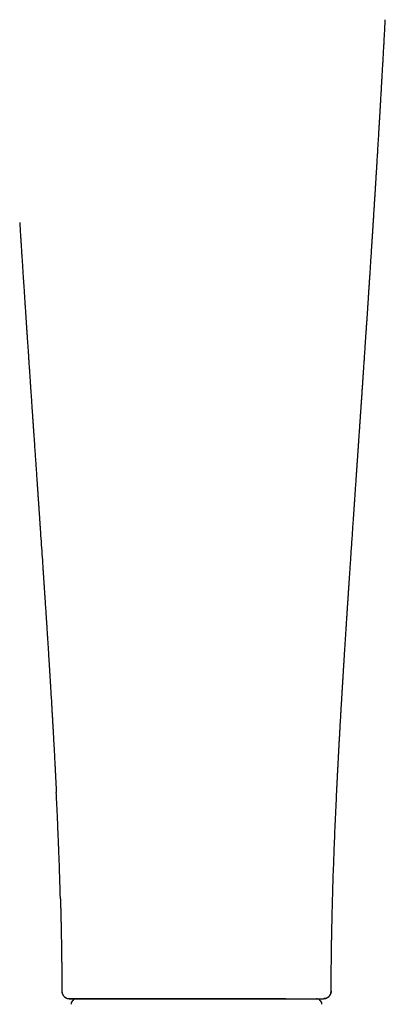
# Model space of a CAD drawing. Header units: millimetres. Extents: x 8 to 406, y 12 to 672.
# Tile 11 of 13: x 177 to 211, y 486 to 577. Entities that reach past the tile are written whole.
import ezdxf

# ---------------------------------------------------------------- set-up
doc = ezdxf.new("R2010")
doc.units = ezdxf.units.MM

msp = doc.modelspace()

# ---------------------------------------------------------------- linework, layer by layer
at = {"color": 7, "linetype": 'Continuous', "lineweight": 30}
for p, q in [((180.538, 486.921), (180.536, 486.921)), ((181.22, 486.224), (181.234, 486.223)), ((184.748, 486.223), (201.322, 486.223)), ((201.321, 486.223), (201.329, 486.223)), ((203.632, 486.223), (203.94, 486.223)), ((204.85, 486.224), (204.835, 486.223)), ((205.532, 486.921), (205.534, 486.921))]:
    msp.add_line(p, q, dxfattribs=at)
for centre, start, end in [((181.907, 485.723), 90, 182.48126), ((204.162, 485.723), 357.51874, 90)]:
    msp.add_arc(centre, 0.5, start, end, dxfattribs=at)
for points, knots in [([(206.052, 505.408), (206.052, 505.414), (206.056, 505.495), (206.064, 505.649), (206.074, 505.866), (206.085, 506.074), (206.095, 506.272), (206.104, 506.461), (206.113, 506.641), (206.122, 506.811), (206.13, 506.972), (206.137, 507.124), (206.144, 507.248), (206.149, 507.348), (206.153, 507.424), (206.157, 507.498), (206.16, 507.567), (206.164, 507.633), (206.167, 507.692), (206.169, 507.742), (206.171, 507.778), (206.172, 507.801), (206.173, 507.814), (206.174, 507.825), (206.174, 507.835), (206.175, 507.844), (206.175, 507.852), (206.176, 507.862), (206.176, 507.877), (206.178, 507.9), (206.179, 507.931), (206.181, 507.967), (206.183, 508.006), (206.185, 508.047), (206.188, 508.11), (206.193, 508.196), (206.199, 508.308), (206.205, 508.431), (206.212, 508.564), (206.22, 508.714), (206.229, 508.879), (206.239, 509.054), (206.248, 509.229), (206.257, 509.399), (206.266, 509.565), (206.275, 509.728), (206.284, 509.886), (206.293, 510.057), (206.303, 510.239), (206.314, 510.432), (206.324, 510.619), (206.335, 510.807), (206.346, 511.001), (206.358, 511.215), (206.371, 511.452), (206.386, 511.713), (206.401, 511.985), (206.414, 512.201), (206.423, 512.355), (206.428, 512.44), (206.432, 512.518), (206.436, 512.588), (206.44, 512.65), (206.443, 512.703), (206.446, 512.749), (206.448, 512.786), (206.449, 512.815), (206.451, 512.836), (206.452, 512.851), (206.452, 512.864), (206.453, 512.879), (206.454, 512.9), (206.456, 512.932), (206.459, 512.976), (206.462, 513.034), (206.466, 513.101), (206.471, 513.178), (206.476, 513.265), (206.481, 513.361), (206.488, 513.466), (206.494, 513.581), (206.502, 513.705), (206.51, 513.836), (206.517, 513.969), (206.525, 514.102), (206.533, 514.235), (206.541, 514.366), (206.549, 514.496), (206.562, 514.716), (206.581, 515.022), (206.6, 515.339), (206.614, 515.576), (206.624, 515.736), (206.634, 515.895), (206.643, 516.05), (206.652, 516.199), (206.661, 516.337), (206.669, 516.464), (206.676, 516.581), (206.683, 516.689), (206.689, 516.789), (206.694, 516.873), (206.698, 516.942), (206.702, 516.995), (206.704, 517.038), (206.707, 517.076), (206.709, 517.113), (206.712, 517.157), (206.715, 517.213), (206.719, 517.279), (206.724, 517.356), (206.729, 517.442), (206.735, 517.538), (206.742, 517.648), (206.75, 517.772), (206.759, 517.913), (206.769, 518.066), (206.778, 518.218), (206.787, 518.366), (206.796, 518.508), (206.805, 518.651), (206.817, 518.828), (206.83, 519.038), (206.845, 519.278), (206.86, 519.51), (206.876, 519.749), (206.891, 519.994), (206.907, 520.242), (206.923, 520.481), (206.937, 520.709), (206.951, 520.927), (206.965, 521.134), (206.978, 521.332), (206.99, 521.519), (207.001, 521.695), (207.012, 521.863), (207.023, 522.026), (207.038, 522.261), (207.059, 522.57), (207.079, 522.878), (207.094, 523.112), (207.105, 523.27), (207.115, 523.428), (207.126, 523.587), (207.136, 523.746), (207.147, 523.906), (207.157, 524.066), (207.166, 524.201), (207.174, 524.308), (207.179, 524.385), (207.183, 524.453), (207.187, 524.513), (207.191, 524.564), (207.193, 524.606), (207.196, 524.64), (207.197, 524.666), (207.199, 524.69), (207.201, 524.718), (207.203, 524.756), (207.207, 524.803), (207.21, 524.862), (207.215, 524.931), (207.22, 525.01), (207.226, 525.099), (207.233, 525.197), (207.24, 525.301), (207.247, 525.408), (207.254, 525.518), (207.262, 525.628), (207.278, 525.866), (207.302, 526.235), (207.34, 526.795), (207.382, 527.421), (207.429, 528.114), (207.476, 528.813), (207.524, 529.516), (207.572, 530.224), (207.607, 530.734), (207.628, 531.046), (207.636, 531.155), (207.643, 531.261), (207.65, 531.359), (207.656, 531.45), (207.662, 531.534), (207.667, 531.613), (207.672, 531.687), (207.677, 531.755), (207.681, 531.814), (207.684, 531.865), (207.687, 531.904), (207.689, 531.933), (207.69, 531.954), (207.692, 531.972), (207.693, 531.99), (207.694, 532.013), (207.697, 532.043), (207.699, 532.08), (207.702, 532.124), (207.706, 532.174), (207.709, 532.232), (207.714, 532.297), (207.719, 532.37), (207.734, 532.584), (207.758, 532.936), (207.791, 533.422), (207.824, 533.904), (207.853, 534.321), (207.877, 534.675), (207.892, 534.895), (207.902, 535.043), (207.907, 535.118), (207.912, 535.193), (207.917, 535.268), (207.922, 535.34), (207.927, 535.412), (207.932, 535.48), (207.936, 535.543), (207.94, 535.596), (207.943, 535.639), (207.945, 535.673), (207.947, 535.701), (207.949, 535.73), (207.951, 535.764), (207.955, 535.809), (207.959, 535.868), (207.964, 535.942), (207.97, 536.029), (207.976, 536.127), (207.984, 536.237), (207.992, 536.359), (208.002, 536.498), (208.012, 536.649), (208.023, 536.807), (208.034, 536.961), (208.044, 537.11), (208.055, 537.271), (208.067, 537.442), (208.079, 537.622), (208.091, 537.794), (208.102, 537.956), (208.112, 538.111), (208.125, 538.29), (208.139, 538.499), (208.156, 538.746), (208.17, 538.951), (208.181, 539.111), (208.188, 539.221), (208.196, 539.325), (208.201, 539.408), (208.205, 539.47), (208.208, 539.514), (208.211, 539.555), (208.214, 539.594), (208.216, 539.629), (208.218, 539.656), (208.219, 539.674), (208.22, 539.684), (208.22, 539.689), (208.221, 539.695), (208.221, 539.702), (208.222, 539.711), (208.223, 539.725), (208.224, 539.746), (208.226, 539.775), (208.229, 539.815), (208.233, 539.869), (208.238, 539.939), (208.243, 540.02), (208.249, 540.113), (208.256, 540.216), (208.264, 540.328), (208.272, 540.449), (208.281, 540.577), (208.29, 540.712), (208.3, 540.851), (208.316, 541.086), (208.339, 541.42), (208.368, 541.855), (208.396, 542.264), (208.422, 542.645), (208.441, 542.924), (208.455, 543.133), (208.464, 543.268), (208.473, 543.396), (208.48, 543.5), (208.486, 543.583), (208.49, 543.646), (208.494, 543.706), (208.498, 543.763), (208.502, 543.818), (208.505, 543.869), (208.508, 543.91), (208.51, 543.94), (208.511, 543.96), (208.512, 543.975), (208.513, 543.986), (208.514, 543.998), (208.515, 544.012), (208.516, 544.036), (208.519, 544.072), (208.522, 544.122), (208.526, 544.182), (208.531, 544.248), (208.537, 544.344), (208.546, 544.467), (208.557, 544.63), (208.569, 544.811), (208.582, 545.012), (208.596, 545.212), (208.609, 545.41), (208.623, 545.606), (208.636, 545.807), (208.65, 546.011), (208.664, 546.216), (208.677, 546.42), (208.691, 546.623), (208.714, 546.966), (208.746, 547.448), (208.776, 547.894), (208.794, 548.163), (208.8, 548.256), (208.806, 548.342), (208.811, 548.42), (208.816, 548.489), (208.82, 548.55), (208.824, 548.602), (208.826, 548.646), (208.829, 548.679), (208.83, 548.703), (208.831, 548.719), (208.832, 548.732), (208.833, 548.741), (208.833, 548.751), (208.834, 548.766), (208.836, 548.789), (208.838, 548.819), (208.84, 548.851), (208.845, 548.919), (208.852, 549.026), (208.862, 549.176), (208.872, 549.334), (208.886, 549.543), (208.903, 549.804), (208.924, 550.115), (208.945, 550.436), (208.967, 550.756), (208.988, 551.075), (209.009, 551.392), (209.03, 551.717), (209.048, 551.995), (209.063, 552.224), (209.075, 552.405), (209.087, 552.592), (209.1, 552.787), (209.113, 552.991), (209.127, 553.204), (209.142, 553.426), (209.157, 553.656), (209.173, 553.896), (209.189, 554.144), (209.205, 554.402), (209.222, 554.663), (209.239, 554.927), (209.257, 555.194), (209.275, 555.47), (209.293, 555.753), (209.313, 556.064), (209.335, 556.406), (209.359, 556.779), (209.383, 557.163), (209.409, 557.559), (209.434, 557.966), (209.457, 558.317), (209.475, 558.608), (209.49, 558.836), (209.504, 559.063), (209.518, 559.285), (209.531, 559.496), (209.544, 559.698), (209.556, 559.889), (209.567, 560.072), (209.579, 560.249), (209.589, 560.422), (209.6, 560.59), (209.61, 560.747), (209.619, 560.894), (209.627, 561.03), (209.635, 561.148), (209.641, 561.25), (209.646, 561.335), (209.651, 561.414), (209.656, 561.487), (209.66, 561.553), (209.663, 561.608), (209.666, 561.652), (209.668, 561.686), (209.67, 561.714), (209.672, 561.74), (209.673, 561.768), (209.675, 561.799), (209.679, 561.854), (209.684, 561.935), (209.69, 562.044), (209.698, 562.161), (209.705, 562.287), (209.714, 562.422), (209.723, 562.567), (209.732, 562.722), (209.742, 562.874), (209.751, 563.025), (209.76, 563.173), (209.77, 563.332), (209.78, 563.502), (209.791, 563.682), (209.802, 563.869), (209.814, 564.063), (209.827, 564.264), (209.839, 564.474), (209.853, 564.694), (209.866, 564.924), (209.881, 565.162), (209.896, 565.41), (209.912, 565.672), (209.928, 565.948), (209.946, 566.239), (209.964, 566.54), (209.982, 566.851), (210.001, 567.173), (210.021, 567.5), (210.04, 567.832), (210.06, 568.17), (210.081, 568.517), (210.101, 568.873), (210.123, 569.237), (210.144, 569.608), (210.166, 569.986), (210.189, 570.373), (210.211, 570.772), (210.235, 571.183), (210.259, 571.607), (210.284, 572.04), (210.309, 572.483), (210.334, 572.935), (210.36, 573.397), (210.387, 573.868), (210.413, 574.35), (210.441, 574.84), (210.468, 575.34), (210.496, 575.85), (210.524, 576.37), (210.546, 576.775), (210.559, 577.006), (210.562, 577.062)], [0, 0, 0, 0, 0.000252, 0.003406, 0.00643, 0.009325, 0.012091, 0.014726, 0.017232, 0.019609, 0.021856, 0.023973, 0.025961, 0.027071, 0.028137, 0.029157, 0.030133, 0.031061, 0.031889, 0.032595, 0.03318, 0.03338, 0.03356, 0.033721, 0.033863, 0.033985, 0.034088, 0.034197, 0.034401, 0.034724, 0.035158, 0.035674, 0.036221, 0.036801, 0.037412, 0.038831, 0.040395, 0.042107, 0.043966, 0.045971, 0.048382, 0.050871, 0.053305, 0.055683, 0.058004, 0.06027, 0.06248, 0.064633, 0.067417, 0.070102, 0.072687, 0.075268, 0.077965, 0.080781, 0.08425, 0.087883, 0.091679, 0.095639, 0.096933, 0.098128, 0.099211, 0.100184, 0.101045, 0.101796, 0.102435, 0.102963, 0.103343, 0.103633, 0.103834, 0.103971, 0.104183, 0.104485, 0.104847, 0.105521, 0.106328, 0.107268, 0.10834, 0.109545, 0.110883, 0.112354, 0.113957, 0.115693, 0.117552, 0.119424, 0.121283, 0.123127, 0.124958, 0.126774, 0.128576, 0.134149, 0.139582, 0.141845, 0.144083, 0.146296, 0.148482, 0.150574, 0.152539, 0.154275, 0.155897, 0.157406, 0.158802, 0.160085, 0.160932, 0.161687, 0.162295, 0.162755, 0.163243, 0.163862, 0.164611, 0.165562, 0.166639, 0.167843, 0.169174, 0.170631, 0.172436, 0.174404, 0.176534, 0.178827, 0.180743, 0.182752, 0.184759, 0.186734, 0.190182, 0.19353, 0.196776, 0.199922, 0.203534, 0.207004, 0.210331, 0.213515, 0.216556, 0.219453, 0.222208, 0.224819, 0.227287, 0.229613, 0.231853, 0.2341, 0.239433, 0.244815, 0.247009, 0.24921, 0.25142, 0.253638, 0.255863, 0.258097, 0.260339, 0.262563, 0.263749, 0.264817, 0.265767, 0.266601, 0.267318, 0.267917, 0.268375, 0.26873, 0.269014, 0.269392, 0.269897, 0.270572, 0.27139, 0.272352, 0.273457, 0.274705, 0.276096, 0.277539, 0.279065, 0.280596, 0.28213, 0.283668, 0.290578, 0.297559, 0.307116, 0.316803, 0.326573, 0.336394, 0.346268, 0.356193, 0.357762, 0.35932, 0.360792, 0.362164, 0.363438, 0.364612, 0.365687, 0.366755, 0.367703, 0.368531, 0.369238, 0.369826, 0.370173, 0.370458, 0.370693, 0.370922, 0.371218, 0.371636, 0.372176, 0.372778, 0.373483, 0.37429, 0.3752, 0.376212, 0.37732, 0.384164, 0.390953, 0.397685, 0.404334, 0.408442, 0.412503, 0.413558, 0.414611, 0.41566, 0.416705, 0.417741, 0.418697, 0.419715, 0.420593, 0.421331, 0.421929, 0.422386, 0.422738, 0.423134, 0.423595, 0.424152, 0.425023, 0.426061, 0.427266, 0.428638, 0.430176, 0.431882, 0.433755, 0.435987, 0.438205, 0.440359, 0.442447, 0.44447, 0.447099, 0.449609, 0.452, 0.454274, 0.456429, 0.458478, 0.461766, 0.465204, 0.468791, 0.470342, 0.471913, 0.473389, 0.47473, 0.475379, 0.475991, 0.476565, 0.477103, 0.477604, 0.478029, 0.47826, 0.478365, 0.478421, 0.4785, 0.478601, 0.478724, 0.478869, 0.479194, 0.479593, 0.480068, 0.480886, 0.481862, 0.482993, 0.484282, 0.485727, 0.487329, 0.488983, 0.490776, 0.492692, 0.494639, 0.496602, 0.502538, 0.508614, 0.51483, 0.51966, 0.524572, 0.526524, 0.52842, 0.530207, 0.531885, 0.532795, 0.533669, 0.534507, 0.53531, 0.536078, 0.536807, 0.537422, 0.537799, 0.538081, 0.53827, 0.538394, 0.538554, 0.538759, 0.539009, 0.539564, 0.540261, 0.541099, 0.542058, 0.543053, 0.545082, 0.547212, 0.549876, 0.552682, 0.55563, 0.558254, 0.56098, 0.563809, 0.566684, 0.569543, 0.572388, 0.575217, 0.578031, 0.586777, 0.595374, 0.596733, 0.598051, 0.599255, 0.600342, 0.601313, 0.602153, 0.602881, 0.603497, 0.604, 0.604273, 0.604496, 0.604669, 0.604793, 0.604898, 0.605087, 0.605427, 0.605863, 0.606314, 0.606772, 0.608719, 0.610803, 0.613023, 0.615342, 0.619575, 0.623928, 0.628401, 0.632992, 0.637324, 0.641756, 0.64629, 0.650924, 0.653392, 0.655892, 0.65849, 0.661213, 0.664061, 0.667032, 0.670128, 0.673349, 0.676694, 0.680163, 0.683756, 0.687474, 0.691093, 0.694823, 0.698663, 0.702614, 0.706676, 0.711718, 0.71692, 0.722283, 0.727807, 0.733491, 0.739336, 0.742487, 0.745683, 0.748893, 0.75199, 0.754959, 0.757751, 0.760421, 0.762967, 0.76539, 0.767869, 0.770204, 0.772396, 0.774445, 0.77635, 0.778111, 0.779395, 0.78059, 0.781696, 0.782714, 0.783641, 0.784443, 0.78502, 0.785495, 0.785867, 0.786198, 0.786585, 0.787026, 0.787496, 0.788887, 0.790424, 0.792043, 0.793796, 0.795685, 0.797708, 0.799865, 0.802158, 0.804089, 0.806165, 0.808386, 0.810753, 0.813264, 0.81592, 0.818591, 0.821394, 0.824329, 0.827396, 0.830596, 0.833927, 0.837391, 0.840987, 0.844895, 0.848949, 0.853148, 0.857492, 0.861981, 0.866615, 0.871189, 0.875897, 0.880738, 0.885712, 0.890819, 0.895965, 0.901238, 0.90664, 0.912171, 0.917947, 0.923856, 0.929899, 0.936076, 0.942386, 0.94883, 0.955408, 0.962119, 0.968964, 0.975943, 0.983056, 0.990302, 0.997682, 1, 1, 1, 1]), ([(176.619, 558.258), (176.622, 558.202), (176.635, 558), (176.657, 557.649), (176.685, 557.203), (176.714, 556.747), (176.742, 556.306), (176.769, 555.882), (176.795, 555.476), (176.822, 555.063), (176.846, 554.696), (176.866, 554.377), (176.883, 554.11), (176.9, 553.847), (176.917, 553.589), (176.935, 553.316), (176.954, 553.029), (176.973, 552.728), (176.992, 552.437), (177.011, 552.156), (177.028, 551.886), (177.045, 551.626), (177.062, 551.371), (177.079, 551.122), (177.095, 550.88), (177.11, 550.649), (177.124, 550.43), (177.138, 550.222), (177.15, 550.038), (177.161, 549.877), (177.17, 549.737), (177.179, 549.605), (177.187, 549.479), (177.195, 549.361), (177.203, 549.24), (177.212, 549.113), (177.221, 548.974), (177.228, 548.866), (177.233, 548.791), (177.236, 548.75), (177.238, 548.712), (177.241, 548.68), (177.242, 548.657), (177.243, 548.643), (177.244, 548.634), (177.244, 548.626), (177.245, 548.615), (177.246, 548.597), (177.248, 548.569), (177.251, 548.53), (177.254, 548.482), (177.258, 548.426), (177.262, 548.361), (177.267, 548.283), (177.273, 548.195), (177.279, 548.097), (177.286, 547.997), (177.296, 547.849), (177.309, 547.649), (177.327, 547.393), (177.344, 547.127), (177.363, 546.848), (177.382, 546.561), (177.402, 546.264), (177.423, 545.957), (177.444, 545.64), (177.47, 545.263), (177.499, 544.832), (177.532, 544.351), (177.564, 543.874), (177.596, 543.403), (177.629, 542.907), (177.665, 542.389), (177.701, 541.849), (177.734, 541.375), (177.762, 540.966), (177.78, 540.691), (177.794, 540.487), (177.803, 540.359), (177.811, 540.238), (177.819, 540.125), (177.826, 540.022), (177.833, 539.927), (177.838, 539.842), (177.844, 539.766), (177.848, 539.701), (177.852, 539.645), (177.855, 539.598), (177.858, 539.561), (177.859, 539.536), (177.86, 539.521), (177.861, 539.514), (177.861, 539.508), (177.862, 539.502), (177.862, 539.491), (177.864, 539.471), (177.866, 539.441), (177.869, 539.393), (177.874, 539.329), (177.879, 539.246), (177.885, 539.16), (177.891, 539.073), (177.897, 538.985), (177.903, 538.891), (177.91, 538.791), (177.918, 538.686), (177.928, 538.528), (177.943, 538.321), (177.961, 538.052), (177.98, 537.774), (178, 537.486), (178.018, 537.215), (178.036, 536.96), (178.052, 536.72), (178.069, 536.479), (178.086, 536.232), (178.103, 535.975), (178.121, 535.719), (178.138, 535.465), (178.156, 535.214), (178.173, 534.954), (178.192, 534.686), (178.208, 534.453), (178.221, 534.255), (178.232, 534.094), (178.243, 533.931), (178.255, 533.766), (178.266, 533.598), (178.278, 533.432), (178.289, 533.262), (178.301, 533.093), (178.312, 532.926), (178.323, 532.77), (178.333, 532.626), (178.342, 532.493), (178.35, 532.373), (178.357, 532.266), (178.364, 532.172), (178.37, 532.088), (178.375, 532.014), (178.379, 531.952), (178.383, 531.899), (178.386, 531.854), (178.389, 531.812), (178.392, 531.767), (178.395, 531.718), (178.399, 531.663), (178.403, 531.598), (178.408, 531.524), (178.414, 531.439), (178.42, 531.345), (178.427, 531.243), (178.435, 531.132), (178.443, 531.013), (178.452, 530.885), (178.461, 530.749), (178.471, 530.604), (178.481, 530.452), (178.492, 530.292), (178.503, 530.127), (178.515, 529.959), (178.549, 529.461), (178.605, 528.636), (178.683, 527.486), (178.738, 526.665), (178.771, 526.172), (178.782, 526.007), (178.793, 525.849), (178.803, 525.699), (178.812, 525.558), (178.821, 525.427), (178.829, 525.305), (178.837, 525.191), (178.844, 525.085), (178.851, 524.987), (178.857, 524.897), (178.862, 524.815), (178.867, 524.743), (178.871, 524.678), (178.875, 524.62), (178.879, 524.564), (178.882, 524.509), (178.886, 524.453), (178.89, 524.393), (178.895, 524.325), (178.9, 524.245), (178.906, 524.156), (178.912, 524.059), (178.919, 523.953), (178.927, 523.836), (178.935, 523.71), (178.944, 523.573), (178.954, 523.427), (178.965, 523.27), (178.976, 523.103), (178.987, 522.925), (179.001, 522.722), (179.015, 522.497), (179.031, 522.256), (179.048, 521.993), (179.067, 521.709), (179.087, 521.407), (179.106, 521.115), (179.124, 520.833), (179.141, 520.563), (179.158, 520.304), (179.174, 520.057), (179.189, 519.82), (179.204, 519.59), (179.219, 519.362), (179.233, 519.13), (179.248, 518.893), (179.264, 518.649), (179.28, 518.39), (179.298, 518.116), (179.312, 517.887), (179.323, 517.712), (179.33, 517.595), (179.337, 517.48), (179.344, 517.369), (179.351, 517.265), (179.357, 517.17), (179.362, 517.084), (179.367, 517.006), (179.371, 516.944), (179.374, 516.896), (179.376, 516.86), (179.378, 516.827), (179.38, 516.8), (179.381, 516.778), (179.382, 516.76), (179.383, 516.741), (179.385, 516.713), (179.388, 516.676), (179.39, 516.628), (179.394, 516.572), (179.398, 516.505), (179.403, 516.428), (179.408, 516.342), (179.414, 516.246), (179.421, 516.14), (179.428, 516.024), (179.435, 515.898), (179.445, 515.746), (179.456, 515.569), (179.468, 515.37), (179.48, 515.171), (179.502, 514.797), (179.536, 514.244), (179.572, 513.632), (179.601, 513.133), (179.624, 512.751), (179.646, 512.366), (179.668, 511.977), (179.691, 511.586), (179.713, 511.193), (179.734, 510.818), (179.754, 510.464), (179.772, 510.136), (179.789, 509.818), (179.806, 509.511), (179.822, 509.217), (179.837, 508.934), (179.852, 508.663), (179.865, 508.403), (179.876, 508.202), (179.884, 508.058), (179.888, 507.967), (179.893, 507.878), (179.897, 507.794), (179.901, 507.716), (179.905, 507.646), (179.908, 507.585), (179.911, 507.531), (179.913, 507.489), (179.915, 507.456), (179.916, 507.432), (179.917, 507.413), (179.918, 507.396), (179.919, 507.374), (179.921, 507.33), (179.924, 507.269), (179.928, 507.197), (179.931, 507.132), (179.934, 507.075), (179.937, 507.02), (179.94, 506.962), (179.943, 506.897), (179.947, 506.821), (179.951, 506.734), (179.956, 506.638), (179.962, 506.53), (179.968, 506.413), (179.974, 506.288), (179.98, 506.155), (179.987, 506.016), (179.995, 505.868), (180.002, 505.711), (180.01, 505.544), (180.016, 505.422), (180.02, 505.355), (180.02, 505.347)], [0, 0, 0, 0, 0.003202, 0.011449, 0.019883, 0.028505, 0.037316, 0.044862, 0.052541, 0.060353, 0.068298, 0.07336, 0.078445, 0.083425, 0.088288, 0.093033, 0.098913, 0.104602, 0.110098, 0.115403, 0.120515, 0.125435, 0.130163, 0.134957, 0.139536, 0.1439, 0.148049, 0.151983, 0.155701, 0.158472, 0.16111, 0.163615, 0.165988, 0.168227, 0.170354, 0.172825, 0.175442, 0.178207, 0.178961, 0.179726, 0.180493, 0.181125, 0.181567, 0.181782, 0.181907, 0.182063, 0.182264, 0.182508, 0.183094, 0.183839, 0.184744, 0.185808, 0.187032, 0.188416, 0.190211, 0.192056, 0.193941, 0.195866, 0.200476, 0.205302, 0.210343, 0.2156, 0.221072, 0.226657, 0.23245, 0.23845, 0.244659, 0.253809, 0.262915, 0.271925, 0.280839, 0.289656, 0.300006, 0.31022, 0.320299, 0.326877, 0.333396, 0.335941, 0.338402, 0.34069, 0.342802, 0.344775, 0.346566, 0.348176, 0.349606, 0.350854, 0.351905, 0.352781, 0.353482, 0.354009, 0.354189, 0.354333, 0.354443, 0.35452, 0.354669, 0.35506, 0.355666, 0.356369, 0.357762, 0.359331, 0.361076, 0.362619, 0.364277, 0.36605, 0.367938, 0.369943, 0.372032, 0.376906, 0.381687, 0.387256, 0.392694, 0.397999, 0.402624, 0.407144, 0.411629, 0.416291, 0.421145, 0.426191, 0.4308, 0.435558, 0.440466, 0.445523, 0.450729, 0.453716, 0.456751, 0.459833, 0.462961, 0.466137, 0.469332, 0.472394, 0.475766, 0.478924, 0.481868, 0.484597, 0.487111, 0.48941, 0.491382, 0.493163, 0.494753, 0.496153, 0.497361, 0.498303, 0.499138, 0.499897, 0.500722, 0.501639, 0.502682, 0.503858, 0.505306, 0.506915, 0.508685, 0.510616, 0.512708, 0.514962, 0.517376, 0.519952, 0.522689, 0.525587, 0.528591, 0.531742, 0.53493, 0.538116, 0.559983, 0.581726, 0.603347, 0.606533, 0.609685, 0.612685, 0.615522, 0.618194, 0.62066, 0.622967, 0.625116, 0.627107, 0.628976, 0.630681, 0.63222, 0.633596, 0.634806, 0.635865, 0.636889, 0.637965, 0.639009, 0.640086, 0.64137, 0.64287, 0.644585, 0.6464, 0.648407, 0.650605, 0.652995, 0.655577, 0.658351, 0.661317, 0.664475, 0.667824, 0.671362, 0.676023, 0.68058, 0.685034, 0.69094, 0.696653, 0.702173, 0.7075, 0.712635, 0.71749, 0.722158, 0.726641, 0.730938, 0.735201, 0.739571, 0.74406, 0.748667, 0.753393, 0.75873, 0.76421, 0.766403, 0.768617, 0.770841, 0.77294, 0.774909, 0.77671, 0.778343, 0.779807, 0.781102, 0.78186, 0.782544, 0.783157, 0.783696, 0.784109, 0.784365, 0.784708, 0.785231, 0.785938, 0.786828, 0.787902, 0.78916, 0.790607, 0.79224, 0.794058, 0.796061, 0.798249, 0.800622, 0.80318, 0.806904, 0.810654, 0.814421, 0.818206, 0.831864, 0.845742, 0.852907, 0.86013, 0.86741, 0.874747, 0.882142, 0.889594, 0.897009, 0.90341, 0.90961, 0.915611, 0.92141, 0.92701, 0.932315, 0.937426, 0.942344, 0.947069, 0.948809, 0.95052, 0.952204, 0.953831, 0.955308, 0.956627, 0.957787, 0.95879, 0.959635, 0.960187, 0.960641, 0.960999, 0.961266, 0.961646, 0.962236, 0.96373, 0.965129, 0.966298, 0.96739, 0.968407, 0.969421, 0.97066, 0.972095, 0.973727, 0.975555, 0.977579, 0.979799, 0.982216, 0.984668, 0.987295, 0.990095, 0.993068, 0.996216, 0.999537, 1, 1, 1, 1]), ([(180.401, 495.481), (180.398, 495.588), (180.39, 495.872), (180.376, 496.334), (180.355, 497.037), (180.327, 497.911), (180.292, 498.917), (180.266, 499.622), (180.251, 500.027), (180.245, 500.172), (180.24, 500.318), (180.234, 500.458), (180.219, 500.845), (180.193, 501.48), (180.156, 502.369), (180.112, 503.374), (180.067, 504.367), (180.034, 505.062), (180.02, 505.347)], [0, 0, 0, 0, 0.03254, 0.086378, 0.140286, 0.246152, 0.352289, 0.445914, 0.460646, 0.475383, 0.490125, 0.504872, 0.518128, 0.607748, 0.697931, 0.788676, 0.913324, 1, 1, 1, 1]), ([(205.669, 495.487), (205.671, 495.571), (205.685, 496.103), (205.714, 497.048), (205.756, 498.324), (205.801, 499.57), (205.849, 500.823), (205.901, 502.085), (205.956, 503.355), (206.007, 504.464), (206.04, 505.149), (206.052, 505.408)], [0, 0, 0, 0, 0.025421, 0.160763, 0.285584, 0.41116, 0.537523, 0.664704, 0.792732, 0.921637, 1, 1, 1, 1]), ([(180.401, 495.481), (180.401, 495.462), (180.403, 495.395), (180.406, 495.281), (180.41, 495.137), (180.414, 494.988), (180.418, 494.833), (180.423, 494.672), (180.427, 494.508), (180.432, 494.293), (180.439, 494.027), (180.446, 493.705), (180.454, 493.371), (180.461, 493.026), (180.469, 492.668), (180.476, 492.318), (180.482, 491.976), (180.488, 491.643), (180.494, 491.301), (180.499, 490.951), (180.504, 490.595), (180.509, 490.233), (180.514, 489.865), (180.518, 489.489), (180.522, 489.081), (180.526, 488.638), (180.529, 488.159), (180.532, 487.67), (180.534, 487.256), (180.534, 487.005), (180.534, 486.921)], [0, 0, 0, 0, 0.006739, 0.023574, 0.040022, 0.05744, 0.075753, 0.094562, 0.113808, 0.133491, 0.169721, 0.207336, 0.246327, 0.286691, 0.328419, 0.371507, 0.409432, 0.448341, 0.488232, 0.529098, 0.570937, 0.612971, 0.655933, 0.699821, 0.74463, 0.799169, 0.855, 0.912116, 0.970511, 1, 1, 1, 1]), ([(205.535, 486.921), (205.535, 486.99), (205.535, 487.218), (205.537, 487.603), (205.539, 488.072), (205.543, 488.53), (205.546, 488.979), (205.551, 489.417), (205.555, 489.852), (205.561, 490.283), (205.567, 490.709), (205.573, 491.124), (205.579, 491.527), (205.586, 491.919), (205.593, 492.282), (205.6, 492.617), (205.606, 492.925), (205.612, 493.224), (205.619, 493.514), (205.625, 493.794), (205.632, 494.064), (205.638, 494.324), (205.644, 494.576), (205.65, 494.793), (205.655, 494.976), (205.659, 495.126), (205.663, 495.267), (205.666, 495.386), (205.668, 495.459), (205.669, 495.487)], [0, 0, 0, 0, 0.024102, 0.079944, 0.134623, 0.188133, 0.240468, 0.291621, 0.341587, 0.392652, 0.442401, 0.490825, 0.537918, 0.583674, 0.628084, 0.664996, 0.700915, 0.735837, 0.769759, 0.802676, 0.834023, 0.864395, 0.893787, 0.922197, 0.94055, 0.958033, 0.974545, 0.990087, 1, 1, 1, 1]), ([(180.534, 486.921), (180.534, 486.9), (180.536, 486.858), (180.545, 486.793), (180.56, 486.728), (180.583, 486.663), (180.612, 486.599), (180.648, 486.538), (180.69, 486.48), (180.739, 486.426), (180.792, 486.378), (180.85, 486.336), (180.912, 486.3), (180.976, 486.271), (181.032, 486.251), (181.067, 486.244), (181.08, 486.241)], [0, 0, 0, 0, 0.066764, 0.135769, 0.206817, 0.279662, 0.354012, 0.429531, 0.50585, 0.582575, 0.6593, 0.735617, 0.811133, 0.885478, 0.958318, 1, 1, 1, 1]), ([(180.537, 486.921), (180.538, 486.899), (180.539, 486.855), (180.549, 486.789), (180.564, 486.725), (180.584, 486.667), (180.608, 486.614), (180.634, 486.565), (180.663, 486.521), (180.693, 486.481), (180.723, 486.447), (180.755, 486.415), (180.792, 486.382), (180.835, 486.349), (180.884, 486.317), (180.936, 486.29), (180.987, 486.268), (181.036, 486.252), (181.072, 486.242), (181.095, 486.237), (181.108, 486.235), (181.122, 486.232), (181.14, 486.23), (181.161, 486.227), (181.187, 486.225), (181.204, 486.224), (181.213, 486.223)], [0, 0, 0, 0, 0.059345, 0.121917, 0.181637, 0.237936, 0.290331, 0.338439, 0.390094, 0.434799, 0.474906, 0.515667, 0.557164, 0.609927, 0.663499, 0.717512, 0.768734, 0.815961, 0.859249, 0.869611, 0.881307, 0.895032, 0.911039, 0.936172, 0.965801, 1, 1, 1, 1]), ([(181.161, 486.227), (181.164, 486.227), (181.17, 486.226), (181.177, 486.225), (181.18, 486.225)], [0, 0, 0, 0, 0.548453, 1, 1, 1, 1]), ([(181.206, 486.224), (181.207, 486.224), (181.208, 486.223), (181.216, 486.223), (181.22, 486.223)], [0, 0, 0, 0, 0.552715, 1, 1, 1, 1]), ([(181.233, 486.223), (181.236, 486.223), (181.243, 486.223), (181.258, 486.223), (181.275, 486.223), (181.294, 486.223), (181.314, 486.223), (181.335, 486.223), (181.357, 486.223), (181.379, 486.223), (181.4, 486.223), (181.422, 486.223), (181.445, 486.223), (181.47, 486.223), (181.502, 486.223), (181.544, 486.223), (181.597, 486.223), (181.653, 486.223), (181.713, 486.223), (181.776, 486.223), (181.836, 486.223), (181.892, 486.223), (181.945, 486.223), (182.005, 486.223), (182.07, 486.223), (182.143, 486.223), (182.221, 486.223), (182.305, 486.223), (182.394, 486.223), (182.492, 486.223), (182.598, 486.223), (182.709, 486.223), (182.824, 486.223), (182.944, 486.223), (183.073, 486.223), (183.21, 486.223), (183.357, 486.223), (183.512, 486.223), (183.673, 486.223), (183.839, 486.223), (184.008, 486.223), (184.187, 486.223), (184.375, 486.223), (184.56, 486.223), (184.684, 486.223), (184.74, 486.223)], [0, 0, 0, 0, 0.02365, 0.046241, 0.067773, 0.088246, 0.10766, 0.126015, 0.14331, 0.158235, 0.172401, 0.186446, 0.200455, 0.214427, 0.228363, 0.253157, 0.277836, 0.302398, 0.326845, 0.351175, 0.375532, 0.392141, 0.410007, 0.429128, 0.449506, 0.471139, 0.494029, 0.516761, 0.54061, 0.565575, 0.591657, 0.618856, 0.644551, 0.671169, 0.69871, 0.727173, 0.756559, 0.786869, 0.8181, 0.84754, 0.877755, 0.908745, 0.94051, 0.97305, 1, 1, 1, 1]), ([(184.749, 486.223), (184.671, 486.223), (184.517, 486.223), (184.293, 486.223), (184.076, 486.223), (183.865, 486.223), (183.663, 486.223), (183.47, 486.223), (183.284, 486.223), (183.106, 486.223), (182.934, 486.223), (182.769, 486.223), (182.611, 486.223), (182.46, 486.223), (182.318, 486.223), (182.185, 486.223), (182.059, 486.223), (181.942, 486.223), (181.834, 486.223), (181.735, 486.223), (181.644, 486.223), (181.562, 486.223), (181.49, 486.223), (181.426, 486.223), (181.369, 486.223), (181.321, 486.223), (181.282, 486.223), (181.254, 486.223), (181.237, 486.223), (181.235, 486.223), (181.234, 486.223)], [0, 0, 0, 0, 0.035122, 0.070245, 0.105368, 0.140491, 0.175615, 0.210111, 0.244608, 0.279104, 0.313601, 0.348802, 0.384002, 0.419202, 0.454403, 0.489603, 0.524802, 0.560002, 0.595202, 0.630402, 0.665602, 0.700802, 0.736002, 0.771202, 0.806402, 0.845122, 0.883842, 0.922562, 0.961282, 1, 1, 1, 1]), ([(186.511, 486.223), (186.423, 486.223), (186.247, 486.223), (185.989, 486.223), (185.736, 486.223), (185.485, 486.223), (185.236, 486.223), (184.988, 486.223), (184.828, 486.223), (184.749, 486.223)], [0, 0, 0, 0, 0.140003, 0.280006, 0.420007, 0.560008, 0.706674, 0.853338, 1, 1, 1, 1]), ([(191.063, 486.223), (190.902, 486.223), (190.589, 486.223), (190.138, 486.223), (189.7, 486.223), (189.27, 486.223), (188.843, 486.223), (188.456, 486.223), (188.103, 486.223), (187.788, 486.223), (187.493, 486.223), (187.2, 486.223), (186.875, 486.223), (186.639, 486.223), (186.511, 486.223)], [0, 0, 0, 0, 0.099736, 0.193614, 0.281741, 0.375581, 0.468047, 0.55723, 0.629432, 0.704259, 0.770953, 0.832923, 0.90927, 1, 1, 1, 1]), ([(193.035, 486.223), (192.911, 486.223), (192.665, 486.223), (192.295, 486.223), (191.953, 486.223), (191.638, 486.223), (191.35, 486.223), (191.158, 486.223), (191.063, 486.223)], [0, 0, 0, 0, 0.186669, 0.37334, 0.560004, 0.70667, 0.853336, 1, 1, 1, 1]), ([(201.321, 486.223), (201.244, 486.223), (201.09, 486.223), (200.851, 486.223), (200.606, 486.223), (200.355, 486.223), (200.101, 486.223), (199.843, 486.223), (199.582, 486.223), (199.316, 486.223), (199.043, 486.223), (198.765, 486.223), (198.48, 486.223), (198.191, 486.223), (197.898, 486.223), (197.602, 486.223), (197.302, 486.223), (196.999, 486.223), (196.693, 486.223), (196.384, 486.223), (196.072, 486.223), (195.759, 486.223), (195.443, 486.223), (195.126, 486.223), (194.796, 486.223), (194.454, 486.223), (194.1, 486.223), (193.746, 486.223), (193.39, 486.223), (193.153, 486.223), (193.035, 486.223)], [0, 0, 0, 0, 0.035122, 0.070245, 0.105368, 0.140491, 0.175614, 0.210111, 0.244607, 0.279104, 0.313601, 0.348802, 0.384002, 0.419203, 0.454403, 0.489603, 0.524803, 0.560003, 0.595203, 0.630403, 0.665602, 0.700802, 0.736001, 0.7712, 0.8064, 0.845119, 0.883839, 0.922558, 0.961279, 1, 1, 1, 1]), ([(201.321, 486.223), (201.399, 486.223), (201.553, 486.223), (201.777, 486.223), (201.994, 486.223), (202.204, 486.223), (202.406, 486.223), (202.6, 486.223), (202.785, 486.223), (202.963, 486.223), (203.135, 486.223), (203.301, 486.223), (203.459, 486.223), (203.609, 486.223), (203.751, 486.223), (203.885, 486.223), (204.01, 486.223), (204.127, 486.223), (204.235, 486.223), (204.334, 486.223), (204.425, 486.223), (204.507, 486.223), (204.58, 486.223), (204.644, 486.223), (204.7, 486.223), (204.748, 486.223), (204.787, 486.223), (204.815, 486.223), (204.832, 486.223), (204.834, 486.223), (204.835, 486.223)], [0, 0, 0, 0, 0.035122, 0.070245, 0.105368, 0.140491, 0.175614, 0.210111, 0.244607, 0.279104, 0.313601, 0.348801, 0.384002, 0.419202, 0.454402, 0.489602, 0.524802, 0.560002, 0.595202, 0.630401, 0.665601, 0.700801, 0.736001, 0.771201, 0.806401, 0.845122, 0.883842, 0.922562, 0.961282, 1, 1, 1, 1]), ([(201.329, 486.223), (201.39, 486.223), (201.523, 486.223), (201.72, 486.223), (201.919, 486.223), (202.109, 486.223), (202.289, 486.223), (202.459, 486.223), (202.625, 486.223), (202.786, 486.223), (202.942, 486.223), (203.089, 486.223), (203.225, 486.223), (203.355, 486.223), (203.478, 486.223), (203.594, 486.223), (203.702, 486.223), (203.8, 486.223), (203.891, 486.223), (203.973, 486.223), (204.047, 486.223), (204.113, 486.223), (204.173, 486.223), (204.229, 486.223), (204.28, 486.223), (204.326, 486.223), (204.369, 486.223), (204.407, 486.223), (204.441, 486.223), (204.472, 486.223), (204.5, 486.223), (204.524, 486.223), (204.545, 486.223), (204.565, 486.223), (204.586, 486.223), (204.607, 486.223), (204.628, 486.223), (204.651, 486.223), (204.676, 486.223), (204.701, 486.223), (204.726, 486.223), (204.75, 486.223), (204.772, 486.223), (204.793, 486.223), (204.81, 486.223), (204.826, 486.223), (204.833, 486.223), (204.837, 486.223)], [0, 0, 0, 0, 0.029044, 0.063679, 0.097531, 0.1306, 0.162886, 0.194388, 0.225107, 0.257994, 0.289932, 0.320923, 0.350965, 0.38006, 0.409882, 0.438637, 0.466326, 0.492949, 0.518505, 0.542995, 0.565109, 0.586276, 0.606494, 0.625764, 0.644086, 0.661768, 0.678467, 0.694183, 0.708917, 0.722668, 0.735436, 0.747221, 0.757177, 0.767285, 0.77812, 0.789681, 0.801968, 0.814982, 0.831557, 0.849178, 0.867845, 0.887558, 0.908317, 0.929724, 0.95214, 0.975566, 1, 1, 1, 1]), ([(204.85, 486.223), (204.853, 486.223), (204.861, 486.223), (204.863, 486.224), (204.863, 486.224)], [0, 0, 0, 0, 0.447284, 1, 1, 1, 1]), ([(204.856, 486.223), (204.873, 486.224), (204.905, 486.226), (204.952, 486.233), (204.992, 486.241), (205.028, 486.25), (205.059, 486.26), (205.105, 486.277), (205.168, 486.306), (205.23, 486.345), (205.276, 486.381), (205.311, 486.411), (205.348, 486.449), (205.387, 486.494), (205.422, 486.544), (205.454, 486.599), (205.48, 486.656), (205.503, 486.718), (205.52, 486.785), (205.53, 486.853), (205.532, 486.899), (205.532, 486.921)], [0, 0, 0, 0, 0.0532252, 0.1001327, 0.1405952, 0.1746821, 0.2029029, 0.2295434, 0.3108438, 0.393822, 0.4301205, 0.4726452, 0.5213484, 0.576085, 0.6365896, 0.6911307, 0.7490691, 0.8099955, 0.8734207, 0.9387866, 1, 1, 1, 1]), ([(204.993, 486.242), (204.983, 486.239), (204.952, 486.231), (204.913, 486.226), (204.885, 486.225), (204.878, 486.225)], [0, 0, 0, 0, 0.265796, 0.824221, 1, 1, 1, 1]), ([(205.535, 486.921), (205.535, 486.9), (205.534, 486.858), (205.524, 486.793), (205.509, 486.728), (205.487, 486.663), (205.458, 486.599), (205.422, 486.538), (205.379, 486.48), (205.331, 486.426), (205.277, 486.378), (205.219, 486.336), (205.157, 486.3), (205.094, 486.271), (205.04, 486.252), (205.007, 486.245), (204.997, 486.242)], [0, 0, 0, 0, 0.067286, 0.136828, 0.208429, 0.281839, 0.356763, 0.432865, 0.509771, 0.587085, 0.664396, 0.741295, 0.817385, 0.892293, 0.965684, 1, 1, 1, 1])]:
    msp.add_open_spline(points, degree=3, knots=knots, dxfattribs=at)

doc.saveas('drawing.dxf')
